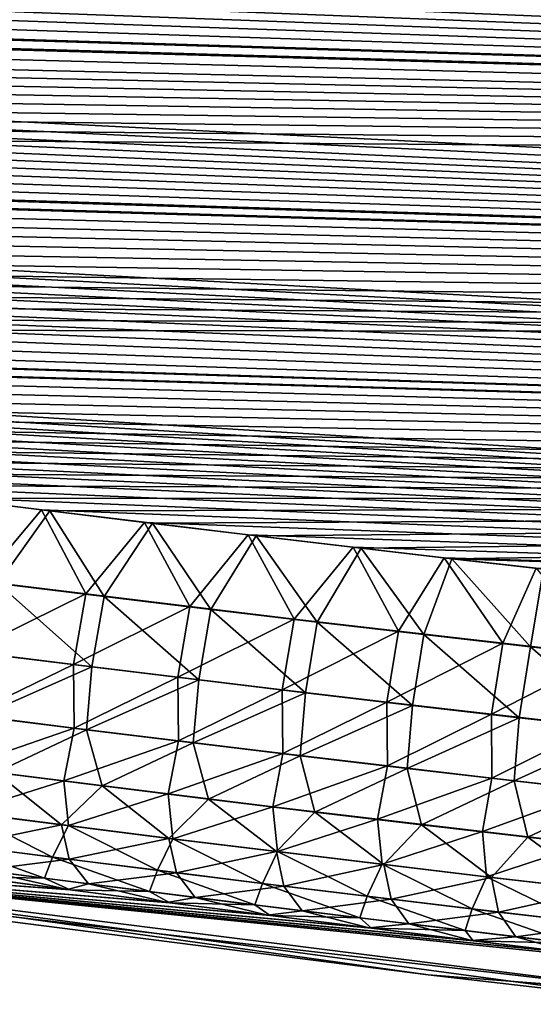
# Model space of a CAD drawing. Header units: metres. Extents: x -61 to 49, y -32 to 32.
# Tile 139 of 256: x 31.04 to 32.3, y -24.28 to -21.86. Entities that reach past the tile are written whole.
import ezdxf

# ---------------------------------------------------------------- set-up
doc = ezdxf.new("R2010")
doc.units = ezdxf.units.M
doc.layers.add('solid_K_27_40_10_000Y34', color=7, linetype='CONTINUOUS')

msp = doc.modelspace()

# ---------------------------------------------------------------- linework, layer by layer
at = {"layer": 'solid_K_27_40_10_000Y34'}
for points in [[(41.866512, -22.241011, -4.715289), (20.388296, -21.244297, -4.608325), (20.172583, -21.195908, -4.637808)], [(42.047718, -21.854116, -5.022421), (41.866512, -22.241011, -4.715289), (20.172583, -21.195908, -4.637808)], [(41.866512, -22.241011, -4.715289), (20.607456, -21.292816, -4.579085), (20.388296, -21.244297, -4.608325)], [(41.866512, -22.241011, -4.715289), (20.829693, -21.341505, -4.550038), (20.607456, -21.292816, -4.579085)], [(41.866512, -22.241011, -4.715289), (21.054878, -21.390381, -4.521169), (20.829693, -21.341505, -4.550038)], [(41.866512, -22.241011, -4.715289), (21.283171, -21.439421, -4.492499), (21.054878, -21.390381, -4.521169)], [(41.866512, -22.241011, -4.715289), (21.514732, -21.488605, -4.46405), (21.283171, -21.439421, -4.492499)], [(41.866512, -22.241011, -4.715289), (21.749722, -21.537914, -4.435843), (21.514732, -21.488605, -4.46405)], [(41.866512, -22.241011, -4.715289), (21.9883, -21.587326, -4.407899), (21.749722, -21.537914, -4.435843)], [(41.866512, -22.241011, -4.715289), (22.230627, -21.636822, -4.38024), (21.9883, -21.587326, -4.407899)], [(41.866512, -22.241011, -4.715289), (22.476862, -21.68638, -4.352885), (22.230627, -21.636822, -4.38024)], [(41.866524, -22.240993, 4.715302), (22.261692, -21.643131, 4.376736), (22.507744, -21.692574, 4.349485)], [(41.866524, -22.240993, 4.715302), (42.047729, -21.854095, 5.022439), (22.261692, -21.643131, 4.376736)], [(41.67128, -22.63817, -4.417105), (22.726818, -21.736027, -4.325805), (22.476862, -21.68638, -4.352885)], [(41.866512, -22.241011, -4.715289), (41.67128, -22.63817, -4.417105), (22.476862, -21.68638, -4.352885)], [(41.866524, -22.240993, 4.715302), (22.507744, -21.692574, 4.349485), (22.757507, -21.742102, 4.322508)], [(41.67128, -22.63817, -4.417105), (22.980062, -21.78582, -4.298938), (22.726818, -21.736027, -4.325805)], [(41.866524, -22.240993, 4.715302), (22.757507, -21.742102, 4.322508), (23.010551, -21.791779, 4.295744)], [(41.67128, -22.63817, -4.417105), (23.185148, -21.825741, -4.277617), (22.980062, -21.78582, -4.298938)], [(41.866524, -22.240993, 4.715302), (23.010551, -21.791779, 4.295744), (23.215467, -21.831604, 4.274504)], [(41.67128, -22.63817, -4.417105), (23.392555, -21.865723, -4.256464), (23.185148, -21.825741, -4.277617)], [(41.866524, -22.240993, 4.715302), (23.215467, -21.831604, 4.274504), (23.422699, -21.871489, 4.253433)], [(41.67128, -22.63817, -4.417105), (23.602381, -21.905748, -4.235495), (23.392555, -21.865723, -4.256464)], [(41.866524, -22.240993, 4.715302), (23.422699, -21.871489, 4.253433), (23.632343, -21.911417, 4.232545)], [(41.67128, -22.63817, -4.417105), (23.814728, -21.945803, -4.214725), (23.602381, -21.905748, -4.235495)], [(41.866524, -22.240993, 4.715302), (23.632343, -21.911417, 4.232545), (23.8445, -21.951372, 4.211856)], [(41.67128, -22.63817, -4.417105), (24.029692, -21.985868, -4.194168), (23.814728, -21.945803, -4.214725)], [(41.866524, -22.240993, 4.715302), (23.8445, -21.951372, 4.211856), (24.059267, -21.991339, 4.191379)], [(41.67128, -22.63817, -4.417105), (24.247375, -22.02593, -4.173838), (24.029692, -21.985868, -4.194168)], [(41.866524, -22.240993, 4.715302), (24.059267, -21.991339, 4.191379), (24.276745, -22.031301, 4.171128)], [(41.67128, -22.63817, -4.417105), (24.467875, -22.065971, -4.153749), (24.247375, -22.02593, -4.173838)], [(41.866524, -22.240993, 4.715302), (24.276745, -22.031301, 4.171128), (24.49703, -22.071241, 4.151118)], [(41.67128, -22.63817, -4.417105), (24.691292, -22.105974, -4.133915), (24.467875, -22.065971, -4.153749)], [(41.866524, -22.240993, 4.715302), (24.49703, -22.071241, 4.151118), (24.720224, -22.111145, 4.131363)], [(41.67128, -22.63817, -4.417105), (24.917397, -22.145981, -4.114298), (24.691292, -22.105974, -4.133915)], [(41.671288, -22.638155, 4.417117), (24.720224, -22.111145, 4.131363), (24.946098, -22.151049, 4.111824)], [(41.671288, -22.638155, 4.417117), (41.866524, -22.240993, 4.715302), (24.720224, -22.111145, 4.131363)], [(41.461411, -23.045681, -4.12811), (25.14587, -22.186041, -4.094847), (24.917397, -22.145981, -4.114298)], [(41.67128, -22.63817, -4.417105), (41.461411, -23.045681, -4.12811), (24.917397, -22.145981, -4.114298)], [(41.671288, -22.638155, 4.417117), (24.946098, -22.151049, 4.111824), (25.174335, -22.191008, 4.09245)], [(41.461411, -23.045681, -4.12811), (25.376831, -22.226135, -4.075581), (25.14587, -22.186041, -4.094847)], [(41.671288, -22.638155, 4.417117), (25.174335, -22.191008, 4.09245), (25.405054, -22.230997, 4.07326)], [(41.461411, -23.045681, -4.12811), (25.610407, -22.266237, -4.05652), (25.376831, -22.226135, -4.075581)], [(41.671288, -22.638155, 4.417117), (25.405054, -22.230997, 4.07326), (25.63838, -22.270996, 4.054276)], [(41.461411, -23.045681, -4.12811), (25.84672, -22.306326, -4.037685), (25.610407, -22.266237, -4.05652)], [(41.671288, -22.638155, 4.417117), (25.63838, -22.270996, 4.054276), (25.874434, -22.31098, 4.035517)], [(41.461411, -23.045681, -4.12811), (26.085894, -22.346376, -4.019096), (25.84672, -22.306326, -4.037685)], [(41.671288, -22.638155, 4.417117), (25.874434, -22.31098, 4.035517), (26.113338, -22.350925, 4.017003)], [(41.461411, -23.045681, -4.12811), (26.328053, -22.386364, -4.000771), (26.085894, -22.346376, -4.019096)], [(41.671288, -22.638155, 4.417117), (26.113338, -22.350925, 4.017003), (26.355221, -22.390806, 3.998752)], [(41.461411, -23.045681, -4.12811), (26.573324, -22.426266, -3.982731), (26.328053, -22.386364, -4.000771)], [(41.671288, -22.638155, 4.417117), (26.355221, -22.390806, 3.998752), (26.600201, -22.430601, 3.980786)], [(41.461411, -23.045681, -4.12811), (26.821829, -22.466057, -3.964994), (26.573324, -22.426266, -3.982731)], [(41.671288, -22.638155, 4.417117), (26.600201, -22.430601, 3.980786), (26.848402, -22.470284, 3.963121)], [(41.461411, -23.045681, -4.12811), (27.073692, -22.505713, -3.947579), (26.821829, -22.466057, -3.964994)], [(41.671288, -22.638155, 4.417117), (26.848402, -22.470284, 3.963121), (27.099949, -22.509832, 3.945779)], [(41.461411, -23.045681, -4.12811), (27.328907, -22.545237, -3.930479), (27.073692, -22.505713, -3.947579)], [(41.671288, -22.638155, 4.417117), (27.099949, -22.509832, 3.945779), (27.354832, -22.549248, 3.928751)], [(41.461411, -23.045681, -4.12811), (27.586908, -22.584755, -3.91359), (27.328907, -22.545237, -3.930479)], [(41.671288, -22.638155, 4.417117), (27.354832, -22.549248, 3.928751), (27.612488, -22.588654, 3.911933)], [(41.461411, -23.045681, -4.12811), (27.80407, -22.617668, -3.899683), (27.586908, -22.584755, -3.91359)], [(41.671288, -22.638155, 4.417117), (27.612488, -22.588654, 3.911933), (27.82935, -22.621475, 3.898084)], [(41.461411, -23.045681, -4.12811), (28.023281, -22.650547, -3.885945), (27.80407, -22.617668, -3.899683)], [(41.461418, -23.04567, 4.128119), (27.82935, -22.621475, 3.898084), (28.048254, -22.654259, 3.884405)], [(41.461418, -23.04567, 4.128119), (41.671288, -22.638155, 4.417117), (27.82935, -22.621475, 3.898084)], [(41.236546, -23.463535, -3.848644), (28.244627, -22.683365, -3.872392), (28.023281, -22.650547, -3.885945)], [(41.461411, -23.045681, -4.12811), (41.236546, -23.463535, -3.848644), (28.023281, -22.650547, -3.885945)], [(41.461418, -23.04567, 4.128119), (28.048254, -22.654259, 3.884405), (28.269285, -22.686983, 3.870912)], [(41.236546, -23.463535, -3.848644), (28.468191, -22.716105, -3.859042), (28.244627, -22.683365, -3.872392)], [(41.461418, -23.04567, 4.128119), (28.269285, -22.686983, 3.870912), (28.492525, -22.719627, 3.85762)], [(41.236546, -23.463535, -3.848644), (28.694057, -22.748741, -3.845911), (28.468191, -22.716105, -3.859042)], [(41.461418, -23.04567, 4.128119), (28.492525, -22.719627, 3.85762), (28.718061, -22.752169, 3.844545)], [(41.236546, -23.463535, -3.848644), (28.922308, -22.781252, -3.833014), (28.694057, -22.748741, -3.845911)], [(41.461418, -23.04567, 4.128119), (28.718061, -22.752169, 3.844545), (28.945974, -22.784586, 3.831704)], [(41.236546, -23.463535, -3.848644), (29.153027, -22.81362, -3.820366), (28.922308, -22.781252, -3.833014)], [(41.461418, -23.04567, 4.128119), (28.945974, -22.784586, 3.831704), (29.17635, -22.816858, 3.819113)], [(41.236546, -23.463535, -3.848644), (29.386297, -22.845819, -3.807985), (29.153027, -22.81362, -3.820366)], [(41.461418, -23.04567, 4.128119), (29.17635, -22.816858, 3.819113), (29.409269, -22.848965, 3.806786)], [(41.236546, -23.463535, -3.848644), (29.622204, -22.877829, -3.795885), (29.386297, -22.845819, -3.807985)], [(41.461418, -23.04567, 4.128119), (29.409269, -22.848965, 3.806786), (29.644821, -22.88088, 3.794739)], [(41.236546, -23.463535, -3.848644), (29.860828, -22.909626, -3.784081), (29.622204, -22.877829, -3.795885)], [(41.461418, -23.04567, 4.128119), (29.644821, -22.88088, 3.794739), (29.883085, -22.912584, 3.782987)], [(41.236546, -23.463535, -3.848644), (30.102192, -22.941204, -3.772577), (29.860828, -22.909626, -3.784081)], [(41.461418, -23.04567, 4.128119), (29.883085, -22.912584, 3.782987), (30.124084, -22.944073, 3.771534)], [(41.236546, -23.463535, -3.848644), (30.345766, -22.972696, -3.761266), (30.102192, -22.941204, -3.772577)], [(41.461418, -23.04567, 4.128119), (30.124084, -22.944073, 3.771534), (30.367298, -22.975471, 3.760273)], [(41.236546, -23.463535, -3.848644), (30.591507, -23.004108, -3.75014), (30.345766, -22.972696, -3.761266)], [(41.461418, -23.04567, 4.128119), (30.367298, -22.975471, 3.760273), (30.612682, -23.006796, 3.749196)], [(41.236546, -23.463535, -3.848644), (30.839539, -23.035414, -3.73922), (30.591507, -23.004108, -3.75014)], [(41.461418, -23.04567, 4.128119), (30.612682, -23.006796, 3.749196), (30.860359, -23.038012, 3.738326)], [(41.236546, -23.463535, -3.848644), (31.089985, -23.06658, -3.728531), (30.839539, -23.035414, -3.73922)], [(30.942095, -23.242302, -3.59416), (30.839539, -23.035414, -3.73922), (31.089985, -23.06658, -3.728531)], [(41.461418, -23.04567, 4.128119), (30.860359, -23.038012, 3.738326), (31.110445, -23.069088, 3.727684)], [(30.981915, -23.248062, 3.59187), (31.110445, -23.069088, 3.727684), (30.860359, -23.038012, 3.738326)], [(41.461418, -23.04567, 4.128119), (31.110445, -23.069088, 3.727684), (31.363058, -23.099995, 3.717295)], [(41.461418, -23.04567, 4.128119), (31.363058, -23.099995, 3.717295), (31.618319, -23.130701, 3.707179)], [(41.461418, -23.04567, 4.128119), (31.618319, -23.130701, 3.707179), (31.876347, -23.161175, 3.69736)], [(41.461418, -23.04567, 4.128119), (31.876347, -23.161175, 3.69736), (32.099804, -23.187086, 3.689196)], [(41.236549, -23.463528, 3.848648), (41.461418, -23.04567, 4.128119), (32.099804, -23.187086, 3.689196)], [(30.942095, -23.242302, -3.59416), (31.089985, -23.06658, -3.728531), (31.19846, -23.273981, -3.583824)], [(31.243992, -23.280363, 3.581365), (31.110445, -23.069088, 3.727684), (30.981915, -23.248062, 3.59187)], [(41.236546, -23.463535, -3.848644), (31.342966, -23.097576, -3.718095), (31.089985, -23.06658, -3.728531)], [(31.19846, -23.273981, -3.583824), (31.089985, -23.06658, -3.728531), (31.342966, -23.097576, -3.718095)], [(31.243992, -23.280363, 3.581365), (31.363058, -23.099995, 3.717295), (31.110445, -23.069088, 3.727684)], [(31.19846, -23.273981, -3.583824), (31.342966, -23.097576, -3.718095), (31.454914, -23.305128, -3.573872)], [(31.506161, -23.312109, 3.571261), (31.363058, -23.099995, 3.717295), (31.243992, -23.280363, 3.581365)], [(41.236546, -23.463535, -3.848644), (31.598604, -23.12837, -3.707933), (31.342966, -23.097576, -3.718095)], [(31.454914, -23.305128, -3.573872), (31.342966, -23.097576, -3.718095), (31.598604, -23.12837, -3.707933)], [(31.506161, -23.312109, 3.571261), (31.618319, -23.130701, 3.707179), (31.363058, -23.099995, 3.717295)], [(31.454914, -23.305128, -3.573872), (31.598604, -23.12837, -3.707933), (31.711456, -23.335741, -3.5643)], [(41.236546, -23.463535, -3.848644), (31.857023, -23.158932, -3.698069), (31.598604, -23.12837, -3.707933)], [(31.711456, -23.335741, -3.5643), (31.598604, -23.12837, -3.707933), (31.857023, -23.158932, -3.698069)], [(31.768423, -23.343296, 3.561553), (31.618319, -23.130701, 3.707179), (31.506161, -23.312109, 3.571261)], [(31.768423, -23.343296, 3.561553), (31.876347, -23.161175, 3.69736), (31.618319, -23.130701, 3.707179)], [(31.711456, -23.335741, -3.5643), (31.857023, -23.158932, -3.698069), (31.968084, -23.365822, -3.555104)], [(32.030773, -23.373928, 3.552237), (31.876347, -23.161175, 3.69736), (31.768423, -23.343296, 3.561553)], [(41.236546, -23.463535, -3.848644), (32.08083, -23.184919, -3.689867), (31.857023, -23.158932, -3.698069)], [(31.968084, -23.365822, -3.555104), (31.857023, -23.158932, -3.698069), (32.08083, -23.184919, -3.689867)], [(32.030773, -23.373928, 3.552237), (32.099804, -23.187086, 3.689196), (31.876347, -23.161175, 3.69736)], [(31.968084, -23.365822, -3.555104), (32.08083, -23.184919, -3.689867), (32.224796, -23.395372, -3.54628)], [(32.293209, -23.404005, 3.543309), (32.099804, -23.187086, 3.689196), (32.030773, -23.373928, 3.552237)], [(41.236546, -23.463535, -3.848644), (32.30685, -23.210693, -3.681913), (32.08083, -23.184919, -3.689867)], [(32.224796, -23.395372, -3.54628), (32.08083, -23.184919, -3.689867), (32.30685, -23.210693, -3.681913)], [(41.236549, -23.463528, 3.848648), (32.099804, -23.187086, 3.689196), (32.325459, -23.212786, 3.681279)], [(32.293209, -23.404005, 3.543309), (32.325459, -23.212786, 3.681279), (32.099804, -23.187086, 3.689196)], [(32.224796, -23.395372, -3.54628), (32.30685, -23.210693, -3.681913), (32.481586, -23.424393, -3.537824)], [(32.555729, -23.433527, 3.534763), (32.325459, -23.212786, 3.681279), (32.293209, -23.404005, 3.543309)], [(30.942095, -23.242302, -3.59416), (31.19846, -23.273981, -3.583824), (30.910955, -23.415323, -3.432131)], [(30.981915, -23.248062, 3.59187), (30.950884, -23.421055, 3.429788), (31.213623, -23.453701, 3.419526)], [(31.243992, -23.280363, 3.581365), (30.981915, -23.248062, 3.59187), (31.213623, -23.453701, 3.419526)], [(31.19846, -23.273981, -3.583824), (31.167971, -23.447344, -3.422035), (30.910955, -23.415323, -3.432131)], [(31.19846, -23.273981, -3.583824), (31.454914, -23.305128, -3.573872), (31.167971, -23.447344, -3.422035)], [(31.243992, -23.280363, 3.581365), (31.213623, -23.453701, 3.419526), (31.476454, -23.485783, 3.409661)], [(31.506161, -23.312109, 3.571261), (31.243992, -23.280363, 3.581365), (31.476454, -23.485783, 3.409661)], [(31.454914, -23.305128, -3.573872), (31.42507, -23.478823, -3.412318), (31.167971, -23.447344, -3.422035)], [(31.454914, -23.305128, -3.573872), (31.711456, -23.335741, -3.5643), (31.42507, -23.478823, -3.412318)], [(31.506161, -23.312109, 3.571261), (31.476454, -23.485783, 3.409661), (31.739372, -23.517298, 3.400187)], [(31.768423, -23.343296, 3.561553), (31.506161, -23.312109, 3.571261), (31.739372, -23.517298, 3.400187)], [(31.711456, -23.335741, -3.5643), (31.682257, -23.50976, -3.402976), (31.42507, -23.478823, -3.412318)], [(31.711456, -23.335741, -3.5643), (31.968084, -23.365822, -3.555104), (31.682257, -23.50976, -3.402976)], [(31.768423, -23.343296, 3.561553), (31.739372, -23.517298, 3.400187), (32.002377, -23.54825, 3.391099)], [(32.030773, -23.373928, 3.552237), (31.768423, -23.343296, 3.561553), (32.002377, -23.54825, 3.391099)], [(31.968084, -23.365822, -3.555104), (31.939526, -23.540155, -3.394006), (31.682257, -23.50976, -3.402976)], [(31.968084, -23.365822, -3.555104), (32.224796, -23.395372, -3.54628), (31.939526, -23.540155, -3.394006)], [(32.224796, -23.395372, -3.54628), (32.196877, -23.570013, -3.385404), (31.939526, -23.540155, -3.394006)], [(32.030773, -23.373928, 3.552237), (32.002377, -23.54825, 3.391099), (32.265469, -23.578638, 3.382395)], [(32.293209, -23.404005, 3.543309), (32.030773, -23.373928, 3.552237), (32.265469, -23.578638, 3.382395)], [(32.224796, -23.395372, -3.54628), (32.481586, -23.424393, -3.537824), (32.196877, -23.570013, -3.385404)], [(30.910955, -23.415323, -3.432131), (31.167971, -23.447344, -3.422035), (30.912899, -23.571817, -3.249022)], [(32.293209, -23.404005, 3.543309), (32.265469, -23.578638, 3.382395), (32.528637, -23.608465, 3.374068)], [(32.555729, -23.433527, 3.534763), (32.293209, -23.404005, 3.543309), (32.528637, -23.608465, 3.374068)], [(31.213623, -23.453701, 3.419526), (30.950884, -23.421055, 3.429788), (30.937174, -23.575493, 3.247276)], [(32.481586, -23.424393, -3.537824), (32.454304, -23.599333, -3.377164), (32.196877, -23.570013, -3.385404)], [(31.167971, -23.447344, -3.422035), (31.169752, -23.604038, -3.239212), (30.912899, -23.571817, -3.249022)], [(31.213623, -23.453701, 3.419526), (30.937174, -23.575493, 3.247276), (31.200155, -23.608429, 3.237266)], [(31.167971, -23.447344, -3.422035), (31.42507, -23.478823, -3.412318), (31.169752, -23.604038, -3.239212)], [(31.476454, -23.485783, 3.409661), (31.213623, -23.453701, 3.419526), (31.200155, -23.608429, 3.237266)], [(31.42507, -23.478823, -3.412318), (31.426687, -23.63571, -3.229775), (31.169752, -23.604038, -3.239212)], [(31.476454, -23.485783, 3.409661), (31.200155, -23.608429, 3.237266), (31.463223, -23.640789, 3.227646)], [(31.42507, -23.478823, -3.412318), (31.682257, -23.50976, -3.402976), (31.426687, -23.63571, -3.229775)], [(31.739372, -23.517298, 3.400187), (31.476454, -23.485783, 3.409661), (31.463223, -23.640789, 3.227646)], [(31.682257, -23.50976, -3.402976), (31.683704, -23.666836, -3.220707), (31.426687, -23.63571, -3.229775)], [(31.682257, -23.50976, -3.402976), (31.939526, -23.540155, -3.394006), (31.683704, -23.666836, -3.220707)], [(31.739372, -23.517298, 3.400187), (31.463223, -23.640789, 3.227646), (31.726376, -23.672579, 3.218413)], [(31.939526, -23.540155, -3.394006), (31.940802, -23.697418, -3.212004), (31.683704, -23.666836, -3.220707)], [(32.002377, -23.54825, 3.391099), (31.739372, -23.517298, 3.400187), (31.726376, -23.672579, 3.218413)], [(31.939526, -23.540155, -3.394006), (32.196877, -23.570013, -3.385404), (31.940802, -23.697418, -3.212004)], [(32.002377, -23.54825, 3.391099), (31.726376, -23.672579, 3.218413), (31.989611, -23.703796, 3.209561)], [(32.265469, -23.578638, 3.382395), (32.002377, -23.54825, 3.391099), (31.989611, -23.703796, 3.209561)], [(30.886744, -23.701693, -3.050038), (30.912899, -23.571817, -3.249022), (31.169752, -23.604038, -3.239212)], [(31.200155, -23.608429, 3.237266), (30.937174, -23.575493, 3.247276), (30.976875, -23.713661, 3.045784)], [(32.196877, -23.570013, -3.385404), (32.197975, -23.727453, -3.203661), (31.940802, -23.697418, -3.212004)], [(32.265469, -23.578638, 3.382395), (31.989611, -23.703796, 3.209561), (32.25293, -23.734446, 3.201086)], [(32.196877, -23.570013, -3.385404), (32.454304, -23.599333, -3.377164), (32.197975, -23.727453, -3.203661)], [(32.528637, -23.608465, 3.374068), (32.265469, -23.578638, 3.382395), (32.25293, -23.734446, 3.201086)], [(30.886744, -23.701693, -3.050038), (31.169752, -23.604038, -3.239212), (31.144173, -23.734297, -3.040403)], [(31.200155, -23.608429, 3.237266), (30.976875, -23.713661, 3.045784), (31.238735, -23.746628, 3.036112)], [(31.144173, -23.734297, -3.040403), (31.169752, -23.604038, -3.239212), (31.426687, -23.63571, -3.229775)], [(31.463223, -23.640789, 3.227646), (31.200155, -23.608429, 3.237266), (31.238735, -23.746628, 3.036112)], [(32.454304, -23.599333, -3.377164), (32.455227, -23.756947, -3.195675), (32.197975, -23.727453, -3.203661)], [(32.528637, -23.608465, 3.374068), (32.25293, -23.734446, 3.201086), (32.516323, -23.764524, 3.192983)], [(31.144173, -23.734297, -3.040403), (31.426687, -23.63571, -3.229775), (31.401682, -23.766346, -3.031138)], [(31.401682, -23.766346, -3.031138), (31.426687, -23.63571, -3.229775), (31.683704, -23.666836, -3.220707)], [(31.463223, -23.640789, 3.227646), (31.238735, -23.746628, 3.036112), (31.500677, -23.779018, 3.02682)], [(31.726376, -23.672579, 3.218413), (31.463223, -23.640789, 3.227646), (31.500677, -23.779018, 3.02682)], [(31.401682, -23.766346, -3.031138), (31.683704, -23.666836, -3.220707), (31.659271, -23.797838, -3.02224)], [(31.726376, -23.672579, 3.218413), (31.500677, -23.779018, 3.02682), (31.762701, -23.810833, 3.017905)], [(31.659271, -23.797838, -3.02224), (31.683704, -23.666836, -3.220707), (31.940802, -23.697418, -3.212004)], [(31.989611, -23.703796, 3.209561), (31.726376, -23.672579, 3.218413), (31.762701, -23.810833, 3.017905)], [(30.886744, -23.701693, -3.050038), (31.144173, -23.734297, -3.040403), (30.898958, -23.8116, -2.835379)], [(31.659271, -23.797838, -3.02224), (31.940802, -23.697418, -3.212004), (31.916937, -23.828775, -3.013702)], [(31.989611, -23.703796, 3.209561), (31.762701, -23.810833, 3.017905), (32.024803, -23.842077, 3.009362)], [(31.916937, -23.828775, -3.013702), (31.940802, -23.697418, -3.212004), (32.197975, -23.727453, -3.203661)], [(32.25293, -23.734446, 3.201086), (31.989611, -23.703796, 3.209561), (32.024803, -23.842077, 3.009362)], [(30.976875, -23.713661, 3.045784), (30.874035, -23.808748, 2.835478), (31.138508, -23.842562, 2.825752)], [(31.144173, -23.734297, -3.040403), (31.156021, -23.844412, -2.825967), (30.898958, -23.8116, -2.835379)], [(31.238735, -23.746628, 3.036112), (30.976875, -23.713661, 3.045784), (31.138508, -23.842562, 2.825752)], [(31.144173, -23.734297, -3.040403), (31.401682, -23.766346, -3.031138), (31.156021, -23.844412, -2.825967)], [(31.916937, -23.828775, -3.013702), (32.197975, -23.727453, -3.203661), (32.174679, -23.859161, -3.005523)], [(32.25293, -23.734446, 3.201086), (32.024803, -23.842077, 3.009362), (32.286983, -23.872749, 3.001187)], [(32.174679, -23.859161, -3.005523), (32.197975, -23.727453, -3.203661), (32.455227, -23.756947, -3.195675)], [(32.516323, -23.764524, 3.192983), (32.25293, -23.734446, 3.201086), (32.286983, -23.872749, 3.001187)], [(31.238735, -23.746628, 3.036112), (31.138508, -23.842562, 2.825752), (31.403065, -23.87578, 2.816412)], [(31.500677, -23.779018, 3.02682), (31.238735, -23.746628, 3.036112), (31.403065, -23.87578, 2.816412)], [(32.174679, -23.859161, -3.005523), (32.455227, -23.756947, -3.195675), (32.432495, -23.888994, -2.997696)], [(31.401682, -23.766346, -3.031138), (31.41316, -23.876661, -2.81692), (31.156021, -23.844412, -2.825967)], [(31.401682, -23.766346, -3.031138), (31.659271, -23.797838, -3.02224), (31.41316, -23.876661, -2.81692)], [(31.500677, -23.779018, 3.02682), (31.403065, -23.87578, 2.816412), (31.667704, -23.908403, 2.807454)], [(31.762701, -23.810833, 3.017905), (31.500677, -23.779018, 3.02682), (31.667704, -23.908403, 2.807454)], [(32.516323, -23.764524, 3.192983), (32.286983, -23.872749, 3.001187), (32.54924, -23.902851, 2.993374)], [(31.659271, -23.797838, -3.02224), (31.670376, -23.90835, -2.808233), (31.41316, -23.876661, -2.81692)], [(31.659271, -23.797838, -3.02224), (31.916937, -23.828775, -3.013702), (31.670376, -23.90835, -2.808233)], [(30.898958, -23.8116, -2.835379), (31.116802, -23.921642, -2.602148), (30.858749, -23.888311, -2.611505)], [(31.138508, -23.842562, 2.825752), (30.874035, -23.808748, 2.835478), (30.893658, -23.893085, 2.609443)], [(30.898958, -23.8116, -2.835379), (31.156021, -23.844412, -2.825967), (31.116802, -23.921642, -2.602148)], [(31.762701, -23.810833, 3.017905), (31.667704, -23.908403, 2.807454), (31.932419, -23.940435, 2.798873)], [(31.916937, -23.828775, -3.013702), (31.927666, -23.93948, -2.799903), (31.670376, -23.90835, -2.808233)], [(32.024803, -23.842077, 3.009362), (31.762701, -23.810833, 3.017905), (31.932419, -23.940435, 2.798873)], [(31.916937, -23.828775, -3.013702), (32.174679, -23.859161, -3.005523), (31.927666, -23.93948, -2.799903)], [(31.138508, -23.842562, 2.825752), (30.893658, -23.893085, 2.609443), (31.157593, -23.927094, 2.599912)], [(31.156021, -23.844412, -2.825967), (31.374929, -23.954397, -2.593155), (31.116802, -23.921642, -2.602148)], [(31.403065, -23.87578, 2.816412), (31.138508, -23.842562, 2.825752), (31.157593, -23.927094, 2.599912)], [(31.156021, -23.844412, -2.825967), (31.41316, -23.876661, -2.81692), (31.374929, -23.954397, -2.593155)], [(32.024803, -23.842077, 3.009362), (31.932419, -23.940435, 2.798873), (32.197212, -23.971876, 2.790665)], [(32.286983, -23.872749, 3.001187), (32.024803, -23.842077, 3.009362), (32.197212, -23.971876, 2.790665)], [(31.403065, -23.87578, 2.816412), (31.157593, -23.927094, 2.599912), (31.421608, -23.960501, 2.590764)], [(31.41316, -23.876661, -2.81692), (31.633133, -23.986582, -2.584523), (31.374929, -23.954397, -2.593155)], [(31.667704, -23.908403, 2.807454), (31.403065, -23.87578, 2.816412), (31.421608, -23.960501, 2.590764)], [(31.41316, -23.876661, -2.81692), (31.670376, -23.90835, -2.808233), (31.633133, -23.986582, -2.584523)], [(32.174679, -23.859161, -3.005523), (32.185028, -23.970051, -2.791925), (31.927666, -23.93948, -2.799903)], [(32.174679, -23.859161, -3.005523), (32.432495, -23.888994, -2.997696), (32.185028, -23.970051, -2.791925)], [(32.286983, -23.872749, 3.001187), (32.197212, -23.971876, 2.790665), (32.462082, -24.002729, 2.782823)], [(32.54924, -23.902851, 2.993374), (32.286983, -23.872749, 3.001187), (32.462082, -24.002729, 2.782823)], [(30.858749, -23.888311, -2.611505), (31.096949, -23.973703, -2.369599), (30.838377, -23.939939, -2.378902)], [(30.858749, -23.888311, -2.611505), (31.116802, -23.921642, -2.602148), (31.096949, -23.973703, -2.369599)], [(31.157593, -23.927094, 2.599912), (30.893658, -23.893085, 2.609443), (30.942827, -23.953747, 2.374541)], [(32.432495, -23.888994, -2.997696), (32.442463, -24.000065, -2.784294), (32.185028, -23.970051, -2.791925)], [(29.897787, -23.911207, -1.142849), (32.657475, -24.188572, -2.144672), (32.665066, -24.260529, -1.074843)], [(29.897787, -23.911207, -1.142849), (32.404175, -24.158461, -2.155126), (32.657475, -24.188572, -2.144672)], [(29.897787, -23.911207, -1.142849), (32.665066, -24.260529, -1.074843), (32.665066, -24.284327)], [(29.897787, -23.911207, -1.142849), (32.665066, -24.284327), (32.041599, -24.211882)], [(29.897787, -23.938503), (29.897787, -23.911207, -1.142849), (32.041599, -24.211882)], [(29.897787, -23.911207, -1.142849), (32.152122, -24.127928, -2.165989), (32.404175, -24.158461, -2.155126)], [(29.897787, -23.911207, -1.142849), (31.901449, -24.096998, -2.177241), (32.152122, -24.127928, -2.165989)], [(29.897787, -23.911207, -1.142849), (31.652285, -24.065695, -2.188861), (31.901449, -24.096998, -2.177241)], [(29.897787, -23.911207, -1.142849), (31.405497, -24.034142, -2.200793), (31.652285, -24.065695, -2.188861)], [(29.897787, -23.911207, -1.142849), (31.160465, -24.00227, -2.213051), (31.405497, -24.034142, -2.200793)], [(29.897787, -23.911207, -1.142849), (30.91732, -23.970108, -2.225616), (31.160465, -24.00227, -2.213051)], [(32.665066, -24.260529, 1.074843), (29.897787, -23.911207, 1.142828), (29.897787, -23.938503)], [(31.153505, -24.001356, 2.213411), (30.910206, -23.969158, 2.225998), (29.897787, -23.911207, 1.142828)], [(31.398705, -24.033264, 2.201131), (31.153505, -24.001356, 2.213411), (29.897787, -23.911207, 1.142828)], [(31.645674, -24.064857, 2.189177), (31.398705, -24.033264, 2.201131), (29.897787, -23.911207, 1.142828)], [(31.896454, -24.096376, 2.177469), (31.645674, -24.064857, 2.189177), (29.897787, -23.911207, 1.142828)], [(32.148766, -24.127518, 2.166135), (31.896454, -24.096376, 2.177469), (29.897787, -23.911207, 1.142828)], [(32.402477, -24.158258, 2.155195), (32.148766, -24.127518, 2.166135), (29.897787, -23.911207, 1.142828)], [(32.657455, -24.18857, 2.14467), (32.402477, -24.158258, 2.155195), (29.897787, -23.911207, 1.142828)], [(32.665066, -24.260529, 1.074843), (32.657455, -24.18857, 2.14467), (29.897787, -23.911207, 1.142828)], [(31.157593, -23.927094, 2.599912), (30.942827, -23.953747, 2.374541), (31.205484, -23.987801, 2.365223)], [(31.116802, -23.921642, -2.602148), (31.355595, -24.006884, -2.36066), (31.096949, -23.973703, -2.369599)], [(31.116802, -23.921642, -2.602148), (31.374929, -23.954397, -2.593155), (31.355595, -24.006884, -2.36066)], [(31.421608, -23.960501, 2.590764), (31.157593, -23.927094, 2.599912), (31.205484, -23.987801, 2.365223)], [(31.667704, -23.908403, 2.807454), (31.421608, -23.960501, 2.590764), (31.685699, -23.993309, 2.581991)], [(31.670376, -23.90835, -2.808233), (31.891409, -24.018194, -2.576248), (31.633133, -23.986582, -2.584523)], [(31.932419, -23.940435, 2.798873), (31.667704, -23.908403, 2.807454), (31.685699, -23.993309, 2.581991)], [(31.670376, -23.90835, -2.808233), (31.927666, -23.93948, -2.799903), (31.891409, -24.018194, -2.576248)], [(32.665066, -24.260529, 1.074843), (29.897787, -23.938503), (32.041599, -24.211882)], [(30.838377, -23.939939, -2.378902), (31.096949, -23.973703, -2.369599), (30.91732, -23.970108, -2.225616)], [(31.932419, -23.940435, 2.798873), (31.685699, -23.993309, 2.581991), (31.949867, -24.02552, 2.573591)], [(31.927666, -23.93948, -2.799903), (32.149757, -24.049236, -2.568325), (31.891409, -24.018194, -2.576248)], [(31.927666, -23.93948, -2.799903), (32.185028, -23.970051, -2.791925), (32.149757, -24.049236, -2.568325)], [(32.197212, -23.971876, 2.790665), (31.932419, -23.940435, 2.798873), (31.949867, -24.02552, 2.573591)], [(30.942827, -23.953747, 2.374541), (30.910206, -23.969158, 2.225998), (31.153505, -24.001356, 2.213411)], [(31.096949, -23.973703, -2.369599), (31.160465, -24.00227, -2.213051), (30.91732, -23.970108, -2.225616)], [(31.205484, -23.987801, 2.365223), (30.942827, -23.953747, 2.374541), (31.153505, -24.001356, 2.213411)], [(31.096949, -23.973703, -2.369599), (31.355595, -24.006884, -2.36066), (31.160465, -24.00227, -2.213051)], [(31.421608, -23.960501, 2.590764), (31.205484, -23.987801, 2.365223), (31.468218, -24.021252, 2.35628)], [(31.374929, -23.954397, -2.593155), (31.614313, -24.039482, -2.352082), (31.355595, -24.006884, -2.36066)], [(31.374929, -23.954397, -2.593155), (31.633133, -23.986582, -2.584523), (31.614313, -24.039482, -2.352082)], [(31.685699, -23.993309, 2.581991), (31.421608, -23.960501, 2.590764), (31.468218, -24.021252, 2.35628)], [(32.197212, -23.971876, 2.790665), (31.949867, -24.02552, 2.573591), (32.214108, -24.057137, 2.565557)], [(32.185028, -23.970051, -2.791925), (32.408173, -24.07971, -2.56075), (32.149757, -24.049236, -2.568325)], [(32.185028, -23.970051, -2.791925), (32.442463, -24.000065, -2.784294), (32.408173, -24.07971, -2.56075)], [(32.462082, -24.002729, 2.782823), (32.197212, -23.971876, 2.790665), (32.214108, -24.057137, 2.565557)], [(31.205484, -23.987801, 2.365223), (31.153505, -24.001356, 2.213411), (31.398705, -24.033264, 2.201131)], [(31.468218, -24.021252, 2.35628), (31.205484, -23.987801, 2.365223), (31.398705, -24.033264, 2.201131)], [(31.685699, -23.993309, 2.581991), (31.468218, -24.021252, 2.35628), (31.731024, -24.054102, 2.347707)], [(31.633133, -23.986582, -2.584523), (31.873102, -24.071499, -2.34386), (31.614313, -24.039482, -2.352082)], [(31.633133, -23.986582, -2.584523), (31.891409, -24.018194, -2.576248), (31.873102, -24.071499, -2.34386)], [(31.949867, -24.02552, 2.573591), (31.685699, -23.993309, 2.581991), (31.731024, -24.054102, 2.347707)], [(31.355595, -24.006884, -2.36066), (31.405497, -24.034142, -2.200793), (31.160465, -24.00227, -2.213051)], [(31.355595, -24.006884, -2.36066), (31.614313, -24.039482, -2.352082), (31.405497, -24.034142, -2.200793)], [(31.468218, -24.021252, 2.35628), (31.398705, -24.033264, 2.201131), (31.645674, -24.064857, 2.189177)], [(31.731024, -24.054102, 2.347707), (31.468218, -24.021252, 2.35628), (31.645674, -24.064857, 2.189177)], [(31.949867, -24.02552, 2.573591), (31.731024, -24.054102, 2.347707), (31.993904, -24.086355, 2.339499)], [(31.891409, -24.018194, -2.576248), (32.131962, -24.102936, -2.33599), (31.873102, -24.071499, -2.34386)], [(31.891409, -24.018194, -2.576248), (32.149757, -24.049236, -2.568325), (32.131962, -24.102936, -2.33599)], [(32.214108, -24.057137, 2.565557), (31.949867, -24.02552, 2.573591), (31.993904, -24.086355, 2.339499)], [(32.462082, -24.002729, 2.782823), (32.214108, -24.057137, 2.565557), (32.478424, -24.08816, 2.557885)], [(31.614313, -24.039482, -2.352082), (31.652285, -24.065695, -2.188861), (31.405497, -24.034142, -2.200793)], [(31.614313, -24.039482, -2.352082), (31.873102, -24.071499, -2.34386), (31.652285, -24.065695, -2.188861)], [(32.149757, -24.049236, -2.568325), (32.390884, -24.133793, -2.328468), (32.131962, -24.102936, -2.33599)], [(32.149757, -24.049236, -2.568325), (32.408173, -24.07971, -2.56075), (32.390884, -24.133793, -2.328468)], [(31.731024, -24.054102, 2.347707), (31.645674, -24.064857, 2.189177), (31.896454, -24.096376, 2.177469)], [(31.873102, -24.071499, -2.34386), (31.901449, -24.096998, -2.177241), (31.652285, -24.065695, -2.188861)], [(31.993904, -24.086355, 2.339499), (31.731024, -24.054102, 2.347707), (31.896454, -24.096376, 2.177469)], [(31.873102, -24.071499, -2.34386), (32.131962, -24.102936, -2.33599), (31.901449, -24.096998, -2.177241)], [(32.214108, -24.057137, 2.565557), (31.993904, -24.086355, 2.339499), (32.256855, -24.11801, 2.331652)], [(32.478424, -24.08816, 2.557885), (32.214108, -24.057137, 2.565557), (32.256855, -24.11801, 2.331652)], [(31.993904, -24.086355, 2.339499), (31.896454, -24.096376, 2.177469), (32.148766, -24.127518, 2.166135)], [(32.131962, -24.102936, -2.33599), (32.152122, -24.127928, -2.165989), (31.901449, -24.096998, -2.177241)], [(32.256855, -24.11801, 2.331652), (31.993904, -24.086355, 2.339499), (32.148766, -24.127518, 2.166135)], [(32.478424, -24.08816, 2.557885), (32.256855, -24.11801, 2.331652), (32.519875, -24.149071, 2.32416)], [(32.131962, -24.102936, -2.33599), (32.390884, -24.133793, -2.328468), (32.152122, -24.127928, -2.165989)], [(32.256855, -24.11801, 2.331652), (32.148766, -24.127518, 2.166135), (32.402477, -24.158258, 2.155195)], [(32.519875, -24.149071, 2.32416), (32.256855, -24.11801, 2.331652), (32.402477, -24.158258, 2.155195)], [(32.390884, -24.133793, -2.328468), (32.404175, -24.158461, -2.155126), (32.152122, -24.127928, -2.165989)], [(32.665066, -24.260529, 1.074843), (32.041599, -24.211882), (32.665066, -24.284327)]]:
    msp.add_3dface(points, dxfattribs=at)

doc.saveas('drawing.dxf')
